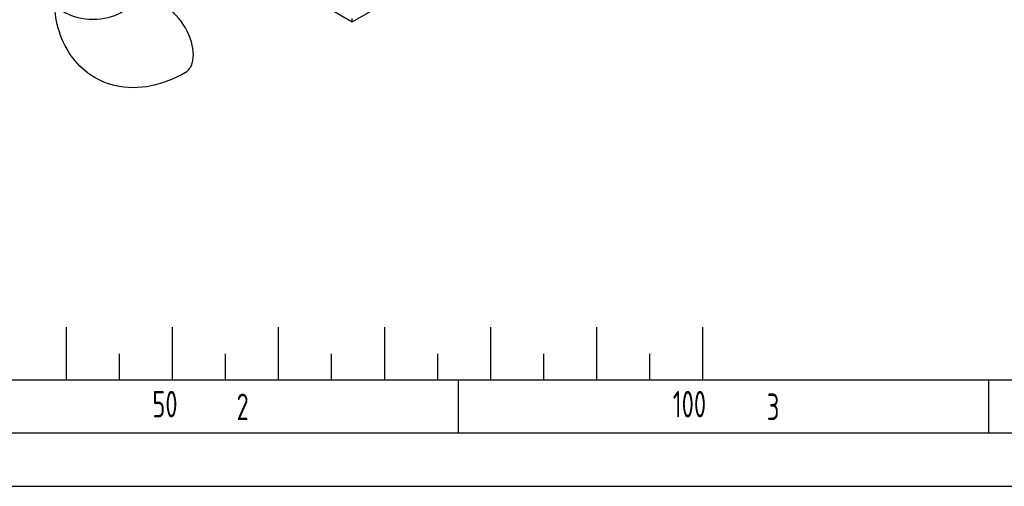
# Model space of a CAD drawing. Header units: millimetres. Extents: x 0 to 5940, y 0 to 4200.
# Tile 2 of 52: x 556 to 1485, y 0 to 440. Entities that reach past the tile are written whole.
import ezdxf

# ---------------------------------------------------------------- set-up
doc = ezdxf.new("R2010")
doc.units = ezdxf.units.MM
doc.header["$LTSCALE"] = 50
doc.layers.get('0').update_dxf_attribs({"linetype": 'CONTINUOUS'})
doc.layers.add('02-LINIE-035', color=2, linetype='CONTINUOUS')
doc.layers.add('KSB-BLATTRAND', color=2, linetype='CONTINUOUS')
doc.styles.get("Standard").update_dxf_attribs({"font": 'ISOCP.SHX'})

# ---------------------------------------------------------------- blocks, each defined once
blk = doc.blocks.new('Rahmen_A2')
at = {"color": 1, "ltscale": 150}
for p, q in [((584, 10), (10, 10)), ((0, 0), (594, 0))]:
    blk.add_line(p, q, dxfattribs=at)
at = {"layer": 'KSB-BLATTRAND'}
for p, q in [((60, 15), (60, 10)), ((70, 15), (70, 10)), ((80, 15), (80, 10)), ((90, 15), (90, 10)), ((100, 15), (100, 10)), ((110, 15), (110, 10)), ((120, 15), (120, 10)), ((65, 12.5), (65, 10)), ((75, 12.5), (75, 10)), ((85, 12.5), (85, 10)), ((95, 12.5), (95, 10)), ((105, 12.5), (105, 10)), ((115, 12.5), (115, 10)), ((97, 5), (97, 10)), ((147, 5), (147, 10)), ((589, 5), (5, 5))]:
    blk.add_line(p, q, dxfattribs=at)
at = {"layer": 'KSB-BLATTRAND', "width": 0.75}
for s, p in [('50', (68.125, 6.5)), ('2', (76.0625, 6.25)), ('100', (117.1875, 6.5)), ('3', (126.0625, 6.25))]:
    blk.add_text(s, height=2.5, dxfattribs=at).set_placement(p)

msp = doc.modelspace()

# ---------------------------------------------------------------- linework, layer by layer
at = {"layer": '02-LINIE-035'}
for p, q in [((869.71, 438.16), (942.11, 479.96)), ((836.67, 457.23), (869.71, 438.16)), ((869.71, 438.16), (869.71, 441.29))]:
    msp.add_line(p, q, dxfattribs=at)
for centre, major_axis in [((625.33, 461.67), (36.58, 0)), ((694.12, 421.96), (-18.29, 31.68))]:
    msp.add_ellipse(centre, major_axis=major_axis, ratio=0.57735, start_param=3.141593, end_param=6.283185, dxfattribs=at)
msp.add_open_spline([(712.41, 390.28), (702.33, 384.47), (691.56, 380.04), (669, 375.48), (657.14, 375.28), (636.6, 380.31), (627.93, 384.33), (613.33, 395.2), (607.35, 401.84), (597.41, 417.4), (593.85, 426.48), (589.64, 444.24), (588.75, 452.93), (588.75, 461.67)], degree=3, knots=[3.141593, 3.141593, 3.141593, 3.141593, 3.455752, 3.455752, 3.760279, 3.760279, 3.994402, 3.994402, 4.218271, 4.218271, 4.47615, 4.47615, 4.712389, 4.712389, 4.712389, 4.712389], dxfattribs=at)

# ---------------------------------------------------------------- block references
at = {"layer": 'KSB-BLATTRAND', "xscale": 10, "yscale": 10, "zscale": 10}
msp.add_blockref('Rahmen_A2', (0, 0), dxfattribs=at)

doc.saveas('drawing.dxf')
